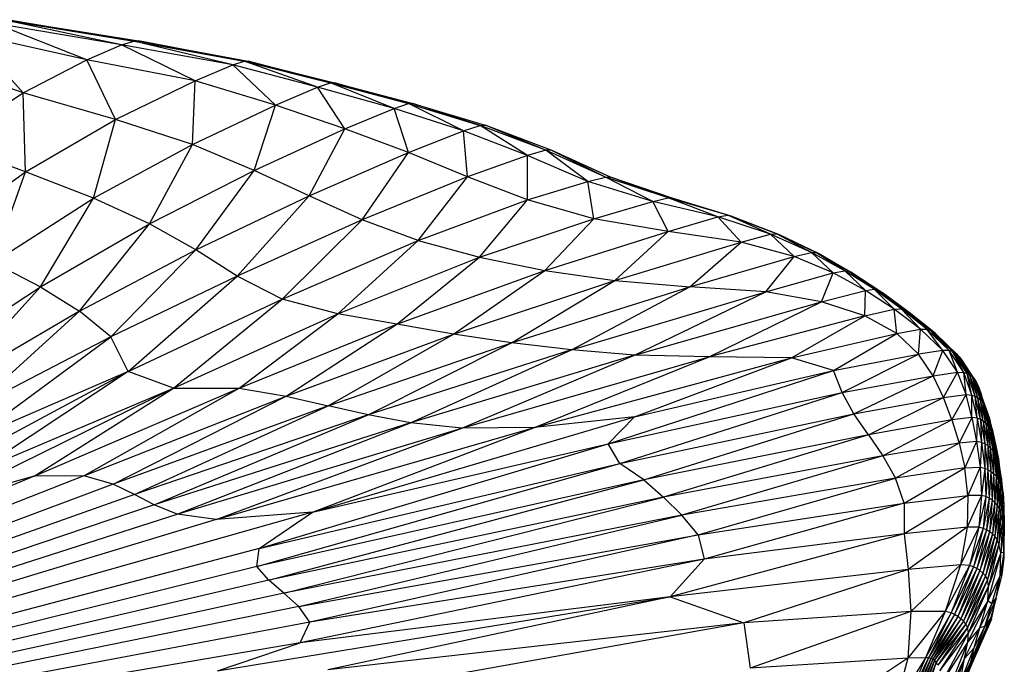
# Paper-space layout '_Dimétrica' of a CAD drawing. Header units: millimetres. Extents: x -198 to 1123, y -646 to 80.
# Tile 26 of 27: x 935 to 1029, y -71 to -9. Entities that reach past the tile are written whole.
import ezdxf

# ---------------------------------------------------------------- set-up
doc = ezdxf.new("R2010")
doc.units = ezdxf.units.MM

psp = doc.layouts.new('_Dimétrica')

# ---------------------------------------------------------------- linework, layer by layer
at = {"color": 7, "linetype": 'Continuous', "lineweight": 25}
for p, q in [((944.475, -11.735), (933.121, -9.335)), ((933.121, -9.335), (945.662, -11.361)), ((945.662, -11.361), (933.517, -9.316)), ((933.517, -9.316), (946.103, -11.338)), ((941.152, -13.153), (932.188, -9.637)), ((944.475, -11.735), (932.188, -9.637)), ((935.062, -16.316), (929.965, -10.664)), ((941.152, -13.153), (929.965, -10.664)), ((941.152, -13.153), (944.475, -11.735)), ((944.475, -11.735), (945.662, -11.361)), ((951.532, -15.165), (944.475, -11.735)), ((955.132, -13.643), (944.475, -11.735)), ((945.662, -11.361), (946.103, -11.338)), ((955.132, -13.643), (945.662, -11.361)), ((945.662, -11.361), (956.213, -13.298)), ((956.213, -13.298), (946.103, -11.338)), ((946.103, -11.338), (956.597, -13.287)), ((935.062, -16.316), (925.806, -13.079)), ((935.062, -16.316), (941.152, -13.153)), ((943.885, -18.86), (941.152, -13.153)), ((951.532, -15.165), (941.152, -13.153)), ((951.532, -15.165), (955.132, -13.643)), ((955.132, -13.643), (956.213, -13.298)), ((959.226, -17.499), (955.132, -13.643)), ((963.242, -15.784), (955.132, -13.643)), ((956.213, -13.298), (956.597, -13.287)), ((963.242, -15.784), (956.213, -13.298)), ((956.213, -13.298), (964.474, -15.37)), ((964.474, -15.37), (956.597, -13.287)), ((956.597, -13.287), (964.882, -15.346)), ((943.885, -18.86), (951.532, -15.165)), ((951.261, -21.281), (951.532, -15.165)), ((959.226, -17.499), (951.532, -15.165)), ((959.226, -17.499), (963.242, -15.784)), ((963.242, -15.784), (964.474, -15.37)), ((965.876, -19.78), (963.242, -15.784)), ((970.582, -17.817), (963.242, -15.784)), ((964.474, -15.37), (964.882, -15.346)), ((970.582, -17.817), (964.474, -15.37)), ((964.474, -15.37), (971.961, -17.355)), ((971.961, -17.355), (964.882, -15.346)), ((964.882, -15.346), (972.39, -17.326)), ((927.772, -21.102), (935.062, -16.316)), ((935.272, -23.886), (935.062, -16.316)), ((943.885, -18.86), (935.062, -16.316)), ((951.261, -21.281), (959.226, -17.499)), ((957.178, -23.766), (959.226, -17.499)), ((965.876, -19.78), (959.226, -17.499)), ((965.876, -19.78), (970.582, -17.817)), ((970.582, -17.817), (971.961, -17.355)), ((971.953, -22.048), (970.582, -17.817)), ((977.24, -19.961), (970.582, -17.817)), ((971.961, -17.355), (972.39, -17.326)), ((977.24, -19.961), (971.961, -17.355)), ((971.961, -17.355), (978.837, -19.452)), ((978.837, -19.452), (972.39, -17.326)), ((972.39, -17.326), (979.311, -19.419)), ((935.272, -23.886), (943.885, -18.86)), ((941.791, -26.4), (943.885, -18.86)), ((951.261, -21.281), (943.885, -18.86)), ((957.178, -23.766), (965.876, -19.78)), ((962.441, -26.195), (965.876, -19.78)), ((971.953, -22.048), (965.876, -19.78)), ((977.24, -19.961), (978.837, -19.452)), ((978.837, -19.452), (979.311, -19.419)), ((983.349, -22.315), (978.837, -19.452)), ((985.111, -21.817), (978.837, -19.452)), ((985.111, -21.817), (979.311, -19.419)), ((985.614, -21.796), (979.311, -19.419)), ((971.953, -22.048), (977.24, -19.961)), ((977.611, -24.368), (977.24, -19.961)), ((983.349, -22.315), (977.24, -19.961)), ((935.272, -23.886), (927.772, -21.102)), ((941.791, -26.4), (951.261, -21.281)), ((947.138, -28.87), (951.261, -21.281)), ((957.178, -23.766), (951.261, -21.281)), ((962.441, -26.195), (971.953, -22.048)), ((967.526, -28.491), (971.953, -22.048)), ((977.611, -24.368), (971.953, -22.048)), ((983.349, -22.315), (977.611, -24.368)), ((985.111, -21.817), (983.349, -22.315)), ((983.366, -26.568), (983.349, -22.315)), ((989.141, -24.794), (983.349, -22.315)), ((985.614, -21.796), (985.111, -21.817)), ((989.141, -24.794), (985.111, -21.817)), ((990.834, -24.386), (985.111, -21.817)), ((990.834, -24.386), (985.614, -21.796)), ((991.309, -24.393), (985.614, -21.796)), ((985.859, -21.907), (985.614, -21.796)), ((991.309, -24.393), (985.859, -21.907)), ((926.498, -30.208), (935.272, -23.886)), ((932.182, -32.548), (935.272, -23.886)), ((941.791, -26.4), (935.272, -23.886)), ((947.138, -28.87), (957.178, -23.766)), ((951.604, -31.352), (957.178, -23.766)), ((962.441, -26.195), (957.178, -23.766)), ((977.611, -24.368), (967.526, -28.491)), ((972.897, -30.474), (977.611, -24.368)), ((983.366, -26.568), (977.611, -24.368)), ((989.141, -24.794), (990.834, -24.386)), ((995.36, -26.721), (990.834, -24.386)), ((996.824, -26.379), (990.834, -24.386)), ((990.834, -24.386), (991.309, -24.393)), ((996.824, -26.379), (991.309, -24.393)), ((997.234, -26.411), (991.309, -24.393)), ((983.366, -26.568), (989.141, -24.794)), ((989.7, -28.394), (989.141, -24.794)), ((995.36, -26.721), (989.141, -24.794)), ((932.182, -32.548), (941.791, -26.4)), ((936.714, -34.903), (941.791, -26.4)), ((947.138, -28.87), (941.791, -26.4)), ((951.604, -31.352), (962.441, -26.195)), ((955.564, -33.884), (962.441, -26.195)), ((967.526, -28.491), (962.441, -26.195)), ((995.36, -26.721), (996.824, -26.379)), ((1001.603, -28.202), (996.824, -26.379)), ((1002.542, -28.048), (996.824, -26.379)), ((996.824, -26.379), (997.234, -26.411)), ((972.897, -30.474), (983.366, -26.568)), ((978.751, -32.066), (983.366, -26.568)), ((989.7, -28.394), (983.366, -26.568)), ((989.7, -28.394), (995.36, -26.721)), ((996.844, -29.593), (995.36, -26.721)), ((1001.603, -28.202), (995.36, -26.721)), ((1002.542, -28.048), (997.234, -26.411)), ((1002.863, -28.115), (997.234, -26.411)), ((996.844, -29.593), (1001.603, -28.202)), ((1001.603, -28.202), (1002.542, -28.048)), ((1003.816, -30.607), (1001.603, -28.202)), ((1006.653, -29.862), (1001.603, -28.202)), ((1006.653, -29.862), (1002.542, -28.048)), ((1007.228, -29.828), (1002.542, -28.048)), ((1002.542, -28.048), (1002.863, -28.115)), ((1007.228, -29.828), (1002.863, -28.115)), ((1007.497, -29.916), (1002.863, -28.115)), ((936.714, -34.903), (947.138, -28.87)), ((940.433, -37.231), (947.138, -28.87)), ((951.604, -31.352), (947.138, -28.87)), ((967.526, -28.491), (955.564, -33.884)), ((959.869, -36.069), (967.526, -28.491)), ((972.897, -30.474), (967.526, -28.491)), ((978.751, -32.066), (989.7, -28.394)), ((985.026, -33.333), (989.7, -28.394)), ((996.844, -29.593), (989.7, -28.394)), ((985.026, -33.333), (996.844, -29.593)), ((991.715, -34.289), (996.844, -29.593)), ((1003.816, -30.607), (996.844, -29.593)), ((1003.816, -30.607), (1006.653, -29.862)), ((1006.653, -29.862), (1007.228, -29.828)), ((1008.905, -31.984), (1006.653, -29.862)), ((1010.557, -31.607), (1006.653, -29.862)), ((1010.557, -31.607), (1007.228, -29.828)), ((1010.982, -31.621), (1007.228, -29.828)), ((1007.228, -29.828), (1007.497, -29.916)), ((1010.982, -31.621), (1007.497, -29.916)), ((1011.232, -31.717), (1007.497, -29.916)), ((959.869, -36.069), (972.897, -30.474)), ((965.185, -37.466), (972.897, -30.474)), ((972.897, -30.474), (978.751, -32.066)), ((991.715, -34.289), (1003.816, -30.607)), ((998.924, -34.904), (1003.816, -30.607)), ((1008.905, -31.984), (1003.816, -30.607)), ((940.433, -37.231), (951.604, -31.352)), ((943.433, -39.695), (951.604, -31.352)), ((955.564, -33.884), (951.604, -31.352)), ((965.185, -37.466), (978.751, -32.066)), ((970.828, -38.469), (978.751, -32.066)), ((978.751, -32.066), (985.026, -33.333)), ((998.924, -34.904), (1008.905, -31.984)), ((1006.204, -35.359), (1008.905, -31.984)), ((1008.905, -31.984), (1010.557, -31.607)), ((1012.638, -33.561), (1008.905, -31.984)), ((1012.638, -33.561), (1010.557, -31.607)), ((1013.759, -33.349), (1010.557, -31.607)), ((1010.557, -31.607), (1010.982, -31.621)), ((1013.759, -33.349), (1010.982, -31.621)), ((1014.103, -33.391), (1010.982, -31.621)), ((1010.982, -31.621), (1011.232, -31.717)), ((1014.103, -33.391), (1011.232, -31.717)), ((1014.346, -33.494), (1011.232, -31.717)), ((932.182, -32.548), (936.714, -34.903)), ((955.564, -33.884), (943.433, -39.695)), ((945.098, -43.013), (955.564, -33.884)), ((959.869, -36.069), (955.564, -33.884)), ((970.828, -38.469), (985.026, -33.333)), ((976.282, -39.433), (985.026, -33.333)), ((985.026, -33.333), (991.715, -34.289)), ((1006.204, -35.359), (1012.638, -33.561)), ((1011.508, -36.338), (1012.638, -33.561)), ((1012.638, -33.561), (1013.759, -33.349)), ((1015.748, -35.234), (1012.638, -33.561)), ((1015.748, -35.234), (1013.759, -33.349)), ((1016.553, -35.126), (1013.759, -33.349)), ((1013.759, -33.349), (1014.103, -33.391)), ((1016.553, -35.126), (1014.103, -33.391)), ((1016.859, -35.187), (1014.103, -33.391)), ((1014.103, -33.391), (1014.346, -33.494)), ((1016.859, -35.187), (1014.346, -33.494)), ((1017.104, -35.298), (1014.346, -33.494)), ((976.282, -39.433), (991.715, -34.289)), ((981.843, -40.256), (991.715, -34.289)), ((991.715, -34.289), (998.924, -34.904)), ((925.352, -42.368), (936.714, -34.903)), ((928.05, -44.468), (936.714, -34.903)), ((936.714, -34.903), (940.433, -37.231)), ((981.843, -40.256), (998.924, -34.904)), ((987.56, -40.922), (998.924, -34.904)), ((987.56, -40.922), (1006.204, -35.359)), ((993.595, -41.426), (1006.204, -35.359)), ((1006.204, -35.359), (998.924, -34.904)), ((1011.508, -36.338), (1006.204, -35.359)), ((1011.508, -36.338), (1015.748, -35.234)), ((1015.689, -37.673), (1015.748, -35.234)), ((1015.748, -35.234), (1016.553, -35.126)), ((1018.499, -37.032), (1015.748, -35.234)), ((1018.499, -37.032), (1016.553, -35.126)), ((1019.154, -36.989), (1016.553, -35.126)), ((1016.553, -35.126), (1016.859, -35.187)), ((1019.154, -36.989), (1016.859, -35.187)), ((1019.453, -37.064), (1016.859, -35.187)), ((1016.859, -35.187), (1017.104, -35.298)), ((1019.453, -37.064), (1017.104, -35.298)), ((1019.703, -37.182), (1017.104, -35.298)), ((1017.104, -35.298), (1017.328, -35.449)), ((1019.703, -37.182), (1017.328, -35.449)), ((1019.932, -37.339), (1017.328, -35.449)), ((945.098, -43.013), (959.869, -36.069)), ((949.448, -44.589), (959.869, -36.069)), ((965.185, -37.466), (959.869, -36.069)), ((993.595, -41.426), (1011.508, -36.338)), ((1000.776, -41.614), (1011.508, -36.338)), ((1015.689, -37.673), (1011.508, -36.338)), ((940.433, -37.231), (928.05, -44.468)), ((940.433, -37.231), (930.132, -46.612)), ((943.433, -39.695), (940.433, -37.231)), ((949.448, -44.589), (965.185, -37.466)), ((955.735, -44.607), (965.185, -37.466)), ((970.828, -38.469), (965.185, -37.466)), ((1015.689, -37.673), (1000.776, -41.614)), ((1008.639, -41.704), (1015.689, -37.673)), ((1015.689, -37.673), (1018.499, -37.032)), ((1018.724, -39.377), (1015.689, -37.673)), ((1018.499, -37.032), (1019.154, -36.989)), ((1018.724, -39.377), (1018.499, -37.032)), ((1021.005, -38.961), (1018.499, -37.032)), ((1021.005, -38.961), (1019.154, -36.989)), ((1021.626, -38.953), (1019.154, -36.989)), ((1019.154, -36.989), (1019.453, -37.064)), ((1021.626, -38.953), (1019.453, -37.064)), ((1021.931, -39.039), (1019.453, -37.064)), ((1019.453, -37.064), (1019.703, -37.182)), ((1021.931, -39.039), (1019.703, -37.182)), ((1022.188, -39.164), (1019.703, -37.182)), ((1019.703, -37.182), (1019.932, -37.339)), ((1022.188, -39.164), (1019.932, -37.339)), ((1022.42, -39.328), (1019.932, -37.339)), ((955.735, -44.607), (970.828, -38.469)), ((960.252, -45.366), (970.828, -38.469)), ((976.282, -39.433), (970.828, -38.469)), ((960.252, -45.366), (976.282, -39.433)), ((964.251, -46.277), (976.282, -39.433)), ((981.843, -40.256), (976.282, -39.433)), ((1008.639, -41.704), (1018.724, -39.377)), ((1012.665, -42.912), (1018.724, -39.377)), ((1018.724, -39.377), (1021.005, -38.961)), ((1020.814, -41.346), (1018.724, -39.377)), ((1020.814, -41.346), (1021.005, -38.961)), ((1021.005, -38.961), (1021.626, -38.953)), ((1023.131, -40.992), (1021.005, -38.961)), ((1023.131, -40.992), (1021.626, -38.953)), ((1023.753, -41.001), (1021.626, -38.953)), ((1021.626, -38.953), (1021.931, -39.039)), ((1023.753, -41.001), (1021.931, -39.039)), ((1024.063, -41.097), (1021.931, -39.039)), ((1021.931, -39.039), (1022.188, -39.164)), ((1024.063, -41.097), (1022.188, -39.164)), ((1024.326, -41.23), (1022.188, -39.164)), ((1022.188, -39.164), (1022.42, -39.328)), ((1024.326, -41.23), (1022.42, -39.328)), ((1024.561, -41.401), (1022.42, -39.328)), ((943.433, -39.695), (930.132, -46.612)), ((930.223, -49.43), (943.433, -39.695)), ((945.098, -43.013), (943.433, -39.695)), ((964.251, -46.277), (981.843, -40.256)), ((968.082, -47.165), (981.843, -40.256)), ((987.56, -40.922), (981.843, -40.256)), ((987.56, -40.922), (968.082, -47.165)), ((972.149, -47.924), (987.56, -40.922)), ((993.595, -41.426), (972.149, -47.924)), ((977.082, -48.427), (993.595, -41.426)), ((993.595, -41.426), (987.56, -40.922)), ((1000.776, -41.614), (993.595, -41.426)), ((1012.665, -42.912), (1020.814, -41.346)), ((1013.502, -45.003), (1020.814, -41.346)), ((1023.131, -40.992), (1020.814, -41.346)), ((1022.216, -43.418), (1020.814, -41.346)), ((1022.216, -43.418), (1023.131, -40.992)), ((1024.562, -43.079), (1023.131, -40.992)), ((1023.753, -41.001), (1023.131, -40.992)), ((1024.562, -43.079), (1023.753, -41.001)), ((1025.157, -43.104), (1023.753, -41.001)), ((1024.063, -41.097), (1023.753, -41.001)), ((1025.157, -43.104), (1024.063, -41.097)), ((1025.466, -43.209), (1024.063, -41.097)), ((1024.326, -41.23), (1024.063, -41.097)), ((1025.466, -43.209), (1024.326, -41.23)), ((1025.734, -43.351), (1024.326, -41.23)), ((1024.561, -41.401), (1024.326, -41.23)), ((1025.734, -43.351), (1024.561, -41.401)), ((1025.974, -43.529), (1024.561, -41.401)), ((1024.773, -41.616), (1024.561, -41.401)), ((977.082, -48.427), (1000.776, -41.614)), ((984.043, -48.381), (1000.776, -41.614)), ((984.043, -48.381), (1008.639, -41.704)), ((993.626, -47.336), (1008.639, -41.704)), ((1008.639, -41.704), (1000.776, -41.614)), ((1012.665, -42.912), (1008.639, -41.704)), ((1025.974, -43.529), (1024.773, -41.616)), ((1026.186, -43.751), (1024.773, -41.616)), ((1024.983, -41.912), (1024.773, -41.616)), ((1026.186, -43.751), (1024.983, -41.912)), ((1026.386, -44.054), (1024.983, -41.912)), ((924.748, -53.948), (945.098, -43.013)), ((945.098, -43.013), (930.223, -49.43)), ((945.098, -43.013), (930.699, -52.56)), ((949.448, -44.589), (945.098, -43.013)), ((991.075, -49.914), (1012.665, -42.912)), ((993.626, -47.336), (1012.665, -42.912)), ((1013.502, -45.003), (1012.665, -42.912)), ((1022.216, -43.418), (1024.562, -43.079)), ((1023.218, -45.507), (1024.562, -43.079)), ((1025.374, -45.215), (1024.562, -43.079)), ((1024.562, -43.079), (1025.157, -43.104)), ((1025.374, -45.215), (1025.157, -43.104)), ((1025.921, -45.259), (1025.157, -43.104)), ((1025.157, -43.104), (1025.466, -43.209)), ((1025.921, -45.259), (1025.466, -43.209)), ((1026.229, -45.374), (1025.466, -43.209)), ((1025.466, -43.209), (1025.734, -43.351)), ((1026.229, -45.374), (1025.734, -43.351)), ((1026.501, -45.525), (1025.734, -43.351)), ((1025.734, -43.351), (1025.974, -43.529)), ((1013.502, -45.003), (1022.216, -43.418)), ((1014.613, -47.066), (1022.216, -43.418)), ((1023.218, -45.507), (1022.216, -43.418)), ((1026.501, -45.525), (1025.974, -43.529)), ((1026.746, -45.711), (1025.974, -43.529)), ((1025.974, -43.529), (1026.186, -43.751)), ((1026.746, -45.711), (1026.186, -43.751)), ((1026.963, -45.941), (1026.186, -43.751)), ((1026.186, -43.751), (1026.386, -44.054)), ((1026.963, -45.941), (1026.386, -44.054)), ((1027.163, -46.258), (1026.386, -44.054)), ((1026.386, -44.054), (1026.605, -44.524)), ((927.221, -55.552), (949.448, -44.589)), ((930.699, -52.56), (949.448, -44.589)), ((936.107, -53.01), (949.448, -44.589)), ((936.107, -53.01), (955.735, -44.607)), ((940.857, -52.981), (955.735, -44.607)), ((949.448, -44.589), (955.735, -44.607)), ((955.735, -44.607), (960.252, -45.366)), ((991.075, -49.914), (1013.502, -45.003)), ((992.191, -51.808), (1013.502, -45.003)), ((1014.613, -47.066), (1013.502, -45.003)), ((1023.218, -45.507), (1025.374, -45.215)), ((1024.018, -47.647), (1025.374, -45.215)), ((1025.929, -47.421), (1025.374, -45.215)), ((1025.374, -45.215), (1025.921, -45.259)), ((1025.929, -47.421), (1025.921, -45.259)), ((1026.433, -47.484), (1025.921, -45.259)), ((1025.921, -45.259), (1026.229, -45.374)), ((1027.163, -46.258), (1026.605, -44.524)), ((1027.375, -46.784), (1026.605, -44.524)), ((1026.605, -44.524), (1026.856, -45.259)), ((1027.375, -46.784), (1026.856, -45.259)), ((940.857, -52.981), (960.252, -45.366)), ((943.661, -53.791), (960.252, -45.366)), ((960.252, -45.366), (964.251, -46.277)), ((1014.613, -47.066), (1023.218, -45.507)), ((1016.035, -49.056), (1023.218, -45.507)), ((1024.018, -47.647), (1023.218, -45.507)), ((1026.433, -47.484), (1026.229, -45.374)), ((1026.741, -47.609), (1026.229, -45.374)), ((1026.229, -45.374), (1026.501, -45.525)), ((1026.741, -47.609), (1026.501, -45.525)), ((1027.017, -47.769), (1026.501, -45.525)), ((1026.501, -45.525), (1026.746, -45.711)), ((1027.017, -47.769), (1026.746, -45.711)), ((1027.267, -47.964), (1026.746, -45.711)), ((1026.746, -45.711), (1026.963, -45.941)), ((1027.267, -47.964), (1026.963, -45.941)), ((1027.49, -48.203), (1026.963, -45.941)), ((1026.963, -45.941), (1027.163, -46.258)), ((964.251, -46.277), (943.661, -53.791)), ((945.722, -54.788), (964.251, -46.277)), ((968.082, -47.165), (964.251, -46.277)), ((992.191, -51.808), (1014.613, -47.066)), ((994.511, -53.377), (1014.613, -47.066)), ((1016.035, -49.056), (1014.613, -47.066)), ((1027.49, -48.203), (1027.163, -46.258)), ((1027.697, -48.542), (1027.163, -46.258)), ((1027.163, -46.258), (1027.375, -46.784)), ((1027.924, -49.119), (1027.375, -46.784)), ((1027.375, -46.784), (1027.673, -47.771)), ((1027.697, -48.542), (1027.375, -46.784)), ((968.082, -47.165), (945.722, -54.788)), ((947.606, -55.775), (968.082, -47.165)), ((972.149, -47.924), (947.606, -55.775)), ((949.809, -56.663), (972.149, -47.924)), ((962.777, -56.468), (993.626, -47.336)), ((972.149, -47.924), (968.082, -47.165)), ((977.082, -48.427), (972.149, -47.924)), ((993.626, -47.336), (984.043, -48.381)), ((991.075, -49.914), (993.626, -47.336)), ((1024.018, -47.647), (1016.035, -49.056)), ((1024.018, -47.647), (1017.411, -51.082)), ((1025.929, -47.421), (1024.018, -47.647)), ((1024.018, -47.647), (1024.707, -49.873)), ((1025.929, -47.421), (1024.707, -49.873)), ((1025.929, -47.421), (1026.386, -49.715)), ((1026.433, -47.484), (1025.929, -47.421)), ((1026.433, -47.484), (1026.386, -49.715)), ((1026.433, -47.484), (1026.853, -49.797)), ((1026.741, -47.609), (1026.433, -47.484)), ((1026.741, -47.609), (1026.853, -49.797)), ((1026.741, -47.609), (1027.162, -49.932)), ((1027.017, -47.769), (1026.741, -47.609)), ((1027.017, -47.769), (1027.162, -49.932)), ((1027.017, -47.769), (1027.442, -50.101)), ((1027.267, -47.964), (1027.017, -47.769)), ((1027.267, -47.964), (1027.442, -50.101)), ((1027.267, -47.964), (1027.695, -50.304)), ((1027.49, -48.203), (1027.267, -47.964)), ((1027.539, -47.326), (1027.613, -47.521)), ((1027.871, -48.501), (1027.613, -47.521)), ((1027.613, -47.521), (1027.673, -47.771)), ((1028.165, -49.823), (1027.673, -47.771)), ((1028.212, -50.125), (1027.673, -47.771)), ((1027.924, -49.119), (1027.673, -47.771)), ((1027.871, -48.501), (1027.673, -47.771)), ((949.809, -56.663), (977.082, -48.427)), ((953.538, -57.189), (984.043, -48.381)), ((953.538, -57.189), (977.082, -48.427)), ((962.777, -56.468), (984.043, -48.381)), ((984.043, -48.381), (977.082, -48.427)), ((1027.49, -48.203), (1027.695, -50.304)), ((1027.49, -48.203), (1027.923, -50.552)), ((1027.697, -48.542), (1027.49, -48.203)), ((1027.697, -48.542), (1027.923, -50.552)), ((1027.697, -48.542), (1028.134, -50.895)), ((1027.924, -49.119), (1027.697, -48.542)), ((1027.871, -48.501), (1028.165, -49.823)), ((957.648, -59.936), (991.075, -49.914)), ((962.777, -56.468), (991.075, -49.914)), ((992.191, -51.808), (991.075, -49.914)), ((1016.035, -49.056), (994.511, -53.377)), ((1016.035, -49.056), (996.379, -55.032)), ((1016.035, -49.056), (1017.411, -51.082)), ((1024.707, -49.873), (1017.411, -51.082)), ((1024.707, -49.873), (1018.61, -53.223)), ((1026.386, -49.715), (1024.707, -49.873)), ((1024.707, -49.873), (1025.258, -52.239)), ((1026.386, -49.715), (1025.258, -52.239)), ((1026.386, -49.715), (1026.725, -52.151)), ((1026.853, -49.797), (1026.386, -49.715)), ((1026.853, -49.797), (1026.725, -52.151)), ((1026.853, -49.797), (1027.162, -52.251)), ((1027.162, -49.932), (1026.853, -49.797)), ((1027.162, -49.932), (1027.162, -52.251)), ((1027.162, -49.932), (1027.472, -52.396)), ((1027.442, -50.101), (1027.162, -49.932)), ((1027.924, -49.119), (1028.134, -50.895)), ((1027.924, -49.119), (1028.353, -51.435)), ((1028.212, -50.125), (1027.924, -49.119)), ((1028.165, -49.823), (1028.212, -50.125)), ((1028.165, -49.823), (1028.475, -51.353)), ((1027.442, -50.101), (1027.472, -52.396)), ((1027.442, -50.101), (1027.755, -52.573)), ((1027.695, -50.304), (1027.442, -50.101)), ((1027.695, -50.304), (1027.755, -52.573)), ((1027.695, -50.304), (1028.011, -52.783)), ((1027.923, -50.552), (1027.695, -50.304)), ((1027.923, -50.552), (1028.011, -52.783)), ((1027.923, -50.552), (1028.24, -53.035)), ((1028.134, -50.895), (1027.923, -50.552)), ((1028.134, -50.895), (1028.24, -53.035)), ((1028.134, -50.895), (1028.446, -53.361)), ((1028.353, -51.435), (1028.134, -50.895)), ((1028.212, -50.125), (1028.353, -51.435)), ((1028.212, -50.125), (1028.577, -52.238)), ((1028.475, -51.353), (1028.212, -50.125)), ((957.418, -61.691), (992.191, -51.808)), ((957.648, -59.936), (992.191, -51.808)), ((994.511, -53.377), (992.191, -51.808)), ((1017.411, -51.082), (996.379, -55.032)), ((1017.411, -51.082), (998.148, -56.753)), ((1017.411, -51.082), (1018.61, -53.223)), ((1028.353, -51.435), (1028.446, -53.361)), ((1028.353, -51.435), (1028.641, -53.837)), ((1028.577, -52.238), (1028.353, -51.435)), ((1028.475, -51.353), (1028.577, -52.238)), ((1028.75, -53.26), (1028.475, -51.353)), ((1025.258, -52.239), (1018.61, -53.223)), ((1019.455, -55.617), (1025.258, -52.239)), ((1025.258, -52.239), (1026.725, -52.151)), ((1025.535, -54.886), (1025.258, -52.239)), ((1026.725, -52.151), (1025.535, -54.886)), ((1026.725, -52.151), (1026.848, -54.867)), ((1026.725, -52.151), (1027.162, -52.251)), ((1027.162, -52.251), (1026.848, -54.867)), ((1027.162, -52.251), (1027.261, -54.986)), ((1027.162, -52.251), (1027.472, -52.396)), ((1027.472, -52.396), (1027.261, -54.986)), ((1027.472, -52.396), (1027.571, -55.14)), ((1027.472, -52.396), (1027.755, -52.573)), ((1027.755, -52.573), (1027.571, -55.14)), ((1027.755, -52.573), (1027.856, -55.325)), ((1027.755, -52.573), (1028.011, -52.783)), ((1028.011, -52.783), (1027.856, -55.325)), ((1028.011, -52.783), (1028.114, -55.541)), ((1028.011, -52.783), (1028.24, -53.035)), ((1028.577, -52.238), (1028.641, -53.837)), ((1028.577, -52.238), (1028.841, -54.56)), ((1028.75, -53.26), (1028.577, -52.238)), ((940.857, -52.981), (854.203, -87.257)), ((936.107, -53.01), (854.203, -87.257)), ((936.107, -53.01), (927.221, -55.552)), ((940.857, -52.981), (936.107, -53.01)), ((943.661, -53.791), (940.857, -52.981)), ((994.511, -53.377), (957.418, -61.691)), ((958.567, -62.992), (994.511, -53.377)), ((994.511, -53.377), (996.379, -55.032)), ((1018.61, -53.223), (998.148, -56.753)), ((999.708, -58.641), (1018.61, -53.223)), ((1019.455, -55.617), (1018.61, -53.223)), ((1028.24, -53.035), (1028.114, -55.541)), ((1028.24, -53.035), (1028.342, -55.793)), ((1028.24, -53.035), (1028.446, -53.361)), ((1028.446, -53.361), (1028.342, -55.793)), ((1028.446, -53.361), (1028.539, -56.104)), ((1028.446, -53.361), (1028.641, -53.837)), ((1028.75, -53.26), (1028.841, -54.56)), ((1028.941, -54.629), (1028.75, -53.26)), ((943.661, -53.791), (854.203, -87.257)), ((945.722, -54.788), (943.661, -53.791)), ((1028.641, -53.837), (1028.539, -56.104)), ((1028.641, -53.837), (1028.71, -56.554)), ((1028.641, -53.837), (1028.841, -54.56)), ((1028.841, -54.56), (1028.71, -56.554)), ((1028.841, -54.56), (1028.856, -57.267)), ((1028.841, -54.56), (1028.988, -55.788)), ((1028.941, -54.629), (1028.841, -54.56)), ((1028.941, -54.629), (1028.988, -55.788)), ((945.722, -54.788), (854.203, -87.257)), ((947.606, -55.775), (945.722, -54.788)), ((996.379, -55.032), (958.567, -62.992)), ((960.02, -64.222), (996.379, -55.032)), ((996.379, -55.032), (998.148, -56.753)), ((999.708, -58.641), (1019.455, -55.617)), ((1019.455, -55.617), (1000.297, -60.978)), ((1025.535, -54.886), (1019.447, -58.537)), ((1019.455, -55.617), (1019.447, -58.537)), ((1019.455, -55.617), (1025.535, -54.886)), ((1026.848, -54.867), (1025.463, -57.903)), ((1025.535, -54.886), (1025.463, -57.903)), ((1026.848, -54.867), (1025.535, -54.886)), ((1026.848, -54.867), (1026.61, -57.912)), ((1027.261, -54.986), (1026.61, -57.912)), ((1027.261, -54.986), (1026.848, -54.867)), ((1027.261, -54.986), (1027.006, -58.025)), ((1027.571, -55.14), (1027.006, -58.025)), ((1027.571, -55.14), (1027.261, -54.986)), ((1027.571, -55.14), (1027.328, -58.169)), ((1027.856, -55.325), (1027.328, -58.169)), ((1027.856, -55.325), (1027.571, -55.14)), ((1027.856, -55.325), (1027.627, -58.342)), ((1028.114, -55.541), (1027.627, -58.342)), ((1028.114, -55.541), (1027.856, -55.325)), ((1028.114, -55.541), (1027.899, -58.546)), ((1028.342, -55.793), (1028.114, -55.541)), ((947.606, -55.775), (854.203, -87.257)), ((962.777, -56.468), (854.203, -87.257)), ((949.809, -56.663), (947.606, -55.775)), ((962.777, -56.468), (953.538, -57.189)), ((957.648, -59.936), (962.777, -56.468)), ((1028.342, -55.793), (1027.899, -58.546)), ((1028.342, -55.793), (1028.139, -58.783)), ((1028.539, -56.104), (1028.139, -58.783)), ((1028.539, -56.104), (1028.342, -55.793)), ((1028.539, -56.104), (1028.344, -59.075)), ((1028.71, -56.554), (1028.344, -59.075)), ((1028.71, -56.554), (1028.521, -59.522)), ((1028.71, -56.554), (1028.539, -56.104)), ((1028.856, -57.267), (1028.71, -56.554)), ((1028.856, -57.267), (1028.988, -55.788)), ((1028.988, -55.788), (1028.976, -57.966)), ((1029.021, -56.818), (1028.985, -56.308)), ((854.203, -87.257), (949.809, -56.663)), ((953.538, -57.189), (854.203, -87.257)), ((953.538, -57.189), (949.809, -56.663)), ((998.148, -56.753), (960.02, -64.222)), ((961.464, -65.516), (998.148, -56.753)), ((999.708, -58.641), (998.148, -56.753)), ((1028.856, -57.267), (1028.521, -59.522)), ((1028.856, -57.267), (1028.703, -60.356)), ((1028.976, -57.966), (1028.856, -57.267)), ((1029.035, -59.232), (1028.98, -57.12)), ((1029.021, -56.818), (1029.022, -58.745)), ((1025.463, -57.903), (1019.447, -58.537)), ((1025.463, -57.903), (1019.811, -61.958)), ((1025.463, -57.903), (1024.833, -61.518)), ((1026.61, -57.912), (1024.833, -61.518)), ((1026.61, -57.912), (1025.463, -57.903)), ((1026.61, -57.912), (1025.704, -61.584)), ((1027.006, -58.025), (1025.704, -61.584)), ((1027.006, -58.025), (1026.076, -61.714)), ((1027.328, -58.169), (1026.076, -61.714)), ((1027.328, -58.169), (1026.402, -61.874)), ((1027.627, -58.342), (1026.402, -61.874)), ((1027.006, -58.025), (1026.61, -57.912)), ((1027.627, -58.342), (1026.706, -62.068)), ((1027.328, -58.169), (1027.006, -58.025)), ((1027.627, -58.342), (1027.328, -58.169)), ((1027.899, -58.546), (1027.627, -58.342)), ((1028.976, -57.966), (1028.703, -60.356)), ((1028.974, -60.345), (1028.976, -57.966)), ((1029.035, -59.232), (1028.976, -57.966)), ((961.464, -65.516), (999.708, -58.641)), ((999.708, -58.641), (962.516, -67.012)), ((1019.447, -58.537), (997.015, -64.565)), ((999.708, -58.641), (1000.297, -60.978)), ((1019.447, -58.537), (1000.297, -60.978)), ((1019.447, -58.537), (1019.811, -61.958)), ((1027.899, -58.546), (1026.706, -62.068)), ((1027.899, -58.546), (1026.984, -62.298)), ((1028.139, -58.783), (1026.984, -62.298)), ((1028.139, -58.783), (1027.227, -62.568)), ((1028.344, -59.075), (1027.227, -62.568)), ((1028.344, -59.075), (1027.422, -62.92)), ((1028.139, -58.783), (1027.899, -58.546)), ((1028.344, -59.075), (1028.139, -58.783)), ((1028.521, -59.522), (1028.344, -59.075)), ((1028.974, -60.345), (1029.035, -59.232)), ((1029.035, -60.852), (1029.035, -59.232)), ((957.648, -59.936), (854.203, -87.257)), ((957.418, -61.691), (957.648, -59.936)), ((1028.521, -59.522), (1027.422, -62.92)), ((1028.703, -60.356), (1027.441, -64.967)), ((1028.521, -59.522), (1027.532, -63.552)), ((1028.703, -60.356), (1027.532, -63.552)), ((1028.703, -60.356), (1028.521, -59.522)), ((1028.974, -60.345), (1028.634, -62.545)), ((1028.634, -62.545), (1028.703, -60.356)), ((1028.974, -60.345), (1028.703, -60.356)), ((1028.838, -62.489), (1028.974, -60.345)), ((1029.035, -60.852), (1028.974, -60.345)), ((1000.297, -60.978), (961.578, -68.984)), ((1000.297, -60.978), (962.516, -67.012)), ((1000.297, -60.978), (997.015, -64.565)), ((1028.838, -62.489), (1029.035, -60.852)), ((957.418, -61.691), (854.203, -87.257)), ((958.567, -62.992), (957.418, -61.691)), ((1019.811, -61.958), (997.015, -64.565)), ((1019.811, -61.958), (1004.098, -67.077)), ((1024.833, -61.518), (1019.811, -61.958)), ((1019.811, -61.958), (1020.068, -65.983)), ((1024.833, -61.518), (1020.068, -65.983)), ((1024.833, -61.518), (1023.356, -65.982)), ((1025.704, -61.584), (1023.356, -65.982)), ((1025.704, -61.584), (1023.934, -66.125)), ((1026.076, -61.714), (1023.934, -66.125)), ((1026.076, -61.714), (1024.267, -66.283)), ((1026.402, -61.874), (1024.267, -66.283)), ((1026.402, -61.874), (1024.572, -66.467)), ((1026.706, -62.068), (1024.572, -66.467)), ((1025.704, -61.584), (1024.833, -61.518)), ((1026.706, -62.068), (1024.855, -66.679)), ((1026.076, -61.714), (1025.704, -61.584)), ((1026.402, -61.874), (1026.076, -61.714)), ((1026.706, -62.068), (1026.402, -61.874)), ((1026.984, -62.298), (1026.706, -62.068)), ((958.567, -62.992), (854.203, -87.257)), ((960.02, -64.222), (958.567, -62.992)), ((1026.984, -62.298), (1024.855, -66.679)), ((1026.984, -62.298), (1025.112, -66.917)), ((1027.227, -62.568), (1025.112, -66.917)), ((1027.227, -62.568), (1025.337, -67.181)), ((1027.422, -62.92), (1025.337, -67.181)), ((1027.422, -62.92), (1025.516, -67.501)), ((1027.227, -62.568), (1026.984, -62.298)), ((1027.422, -62.92), (1027.227, -62.568)), ((1027.532, -63.552), (1027.422, -62.92)), ((1028.634, -62.545), (1027.441, -64.967)), ((1027.832, -65.246), (1028.634, -62.545)), ((1028.261, -64.697), (1028.838, -62.489)), ((1028.261, -64.697), (1028.634, -62.545)), ((1028.838, -62.489), (1028.634, -62.545)), ((1027.532, -63.552), (1025.516, -67.501)), ((1027.532, -63.552), (1025.615, -68)), ((1027.441, -64.967), (1027.532, -63.552)), ((960.02, -64.222), (854.203, -87.257)), ((953.656, -71.675), (997.015, -64.565)), ((961.464, -65.516), (960.02, -64.222)), ((997.015, -64.565), (961.578, -68.984)), ((997.015, -64.565), (964.225, -71.584)), ((997.015, -64.565), (1004.098, -67.077)), ((1027.441, -64.967), (1025.53, -68.889)), ((1027.441, -64.967), (1025.615, -68)), ((1026.696, -67.545), (1027.441, -64.967)), ((1027.176, -67.407), (1028.261, -64.697)), ((1027.832, -65.246), (1027.441, -64.967)), ((1028.261, -64.697), (1027.733, -66.545)), ((1027.796, -66.723), (1028.227, -64.822)), ((1027.812, -66.586), (1028.234, -64.793)), ((1027.832, -65.246), (1028.261, -64.697)), ((961.464, -65.516), (854.203, -87.257)), ((962.516, -67.012), (961.464, -65.516)), ((1020.068, -65.983), (1004.098, -67.077)), ((1020.068, -65.983), (1004.697, -71.401)), ((1023.356, -65.982), (1019.787, -70.438)), ((1020.068, -65.983), (1019.787, -70.438)), ((1023.356, -65.982), (1020.068, -65.983)), ((1023.356, -65.982), (1021.472, -70.41)), ((1023.934, -66.125), (1023.356, -65.982)), ((1026.696, -67.545), (1027.832, -65.246)), ((1027.176, -67.407), (1027.832, -65.246)), ((1023.934, -66.125), (1021.472, -70.41)), ((1023.934, -66.125), (1021.782, -70.43)), ((1024.267, -66.283), (1021.782, -70.43)), ((1024.267, -66.283), (1022, -70.473)), ((1024.572, -66.467), (1022, -70.473)), ((1024.572, -66.467), (1022.191, -70.545)), ((1024.855, -66.679), (1022.191, -70.545)), ((1024.855, -66.679), (1022.361, -70.66)), ((1025.112, -66.917), (1022.361, -70.66)), ((1025.112, -66.917), (1022.514, -70.84)), ((1024.267, -66.283), (1023.934, -66.125)), ((1024.572, -66.467), (1024.267, -66.283)), ((1024.855, -66.679), (1024.572, -66.467)), ((1025.112, -66.917), (1024.855, -66.679)), ((1025.337, -67.181), (1025.112, -66.917)), ((1027.733, -66.545), (1025.822, -70.839)), ((1027.796, -66.723), (1025.926, -70.983)), ((1027.716, -66.951), (1025.926, -70.983)), ((1027.733, -66.545), (1025.98, -70.689)), ((1027.812, -66.586), (1025.98, -70.689)), ((1027.812, -66.586), (1025.986, -70.792)), ((1027.796, -66.723), (1025.986, -70.792)), ((1027.733, -66.545), (1027.176, -67.407)), ((1027.716, -66.951), (1027.796, -66.723)), ((1027.812, -66.586), (1027.733, -66.545)), ((1027.796, -66.723), (1027.812, -66.586)), ((962.516, -67.012), (854.203, -87.257)), ((961.578, -68.984), (962.516, -67.012)), ((1004.098, -67.077), (964.225, -71.584)), ((1004.098, -67.077), (967.351, -73.62)), ((1004.098, -67.077), (1004.697, -71.401)), ((1025.337, -67.181), (1022.514, -70.84)), ((1025.337, -67.181), (1022.657, -71.135)), ((1025.516, -67.501), (1022.657, -71.135)), ((1025.516, -67.501), (1022.823, -71.668)), ((1025.216, -70.475), (1026.696, -67.545)), ((1025.516, -67.501), (1025.337, -67.181)), ((1025.615, -68), (1025.516, -67.501)), ((1026.696, -67.545), (1025.53, -68.889)), ((1025.822, -70.839), (1027.176, -67.407)), ((1026.153, -69.464), (1027.176, -67.407)), ((1026.153, -69.464), (1026.696, -67.545)), ((1027.176, -67.407), (1026.696, -67.545)), ((1025.615, -68), (1022.823, -71.668)), ((1025.615, -68), (1023.082, -72.711)), ((1025.53, -68.889), (1025.615, -68)), ((961.578, -68.984), (854.203, -87.257)), ((953.656, -71.675), (961.578, -68.984)), ((1025.53, -68.889), (1023.082, -72.711)), ((1025.53, -68.889), (1023.432, -74.191)), ((1024.763, -72.903), (1026.153, -69.464)), ((1025.216, -70.475), (1025.53, -68.889)), ((1026.153, -69.464), (1025.216, -70.475)), ((1025.822, -70.839), (1026.153, -69.464)), ((1019.787, -70.438), (1004.697, -71.401)), ((1019.787, -70.438), (1013.456, -74.659)), ((1021.472, -70.41), (1018.511, -75.238)), ((1019.787, -70.438), (1018.511, -75.238)), ((1021.472, -70.41), (1019.357, -75.427)), ((1021.782, -70.43), (1019.357, -75.427)), ((1021.782, -70.43), (1019.668, -75.554)), ((1022, -70.473), (1019.668, -75.554)), ((1021.472, -70.41), (1019.787, -70.438)), ((1022, -70.473), (1019.944, -75.709)), ((1022.191, -70.545), (1019.944, -75.709)), ((1022.191, -70.545), (1020.204, -75.9)), ((1022.361, -70.66), (1020.204, -75.9)), ((1022.361, -70.66), (1020.459, -76.132)), ((1021.782, -70.43), (1021.472, -70.41)), ((1022, -70.473), (1021.782, -70.43)), ((1022.191, -70.545), (1022, -70.473)), ((1022.361, -70.66), (1022.191, -70.545)), ((1022.514, -70.84), (1022.361, -70.66)), ((1025.216, -70.475), (1023.432, -74.191)), ((1023.548, -75.434), (1025.216, -70.475)), ((1025.98, -70.689), (1024.078, -75.557)), ((1024.763, -72.903), (1025.216, -70.475)), ((1025.98, -70.689), (1025.822, -70.839)), ((1025.986, -70.792), (1025.98, -70.689)), ((1022.514, -70.84), (1020.459, -76.132)), ((1022.514, -70.84), (1020.711, -76.409)), ((1022.657, -71.135), (1022.514, -70.84)), ((1023.845, -75.953), (1025.822, -70.839)), ((1025.822, -70.839), (1024.078, -75.557)), ((1025.986, -70.792), (1024.413, -74.7)), ((1024.763, -72.903), (1025.822, -70.839)), ((1025.926, -70.983), (1025.114, -72.957)), ((1025.926, -70.983), (1025.986, -70.792))]:
    psp.add_line(p, q, dxfattribs=at)

doc.saveas('drawing.dxf')
